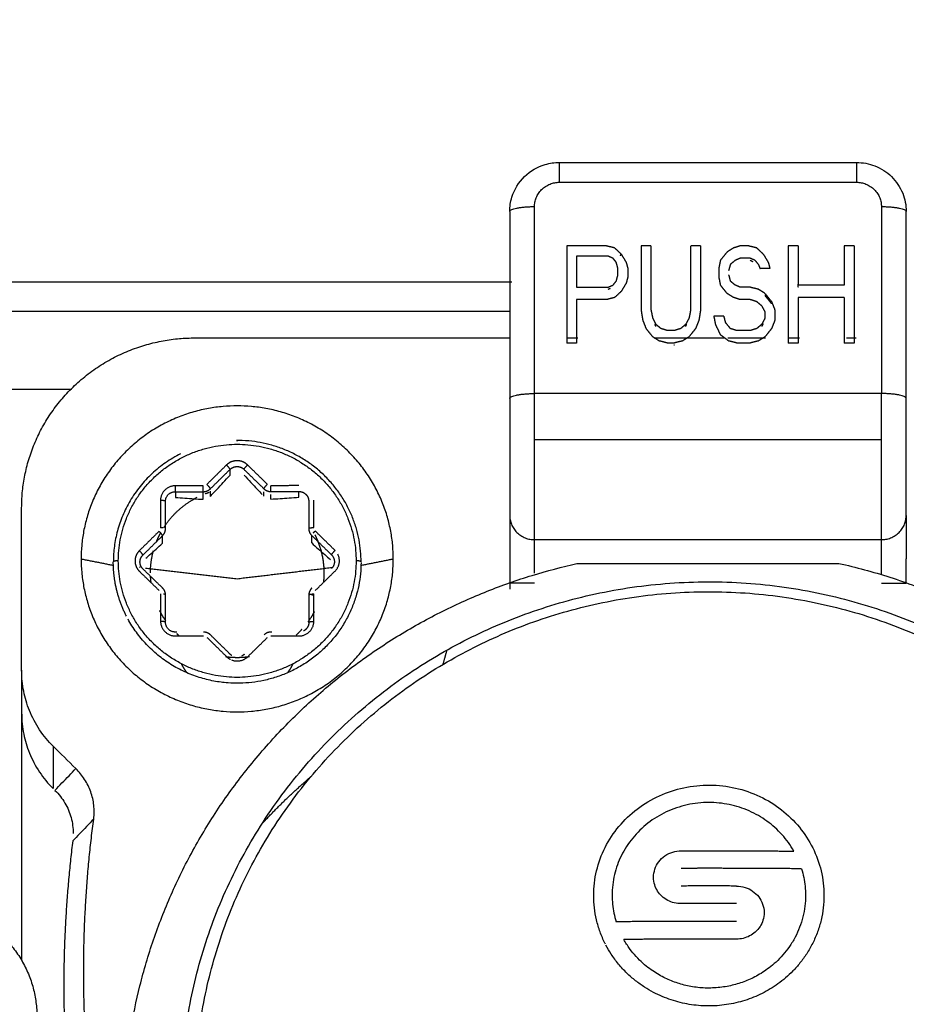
# Model space of a CAD drawing. Header units: millimetres. Extents: x 9946 to 11276, y -3292 to -1962.
# Tile 104 of 170: x 10826 to 10844, y -2271 to -2251. Entities that reach past the tile are written whole.
import ezdxf

# ---------------------------------------------------------------- set-up
doc = ezdxf.new("R2010")
doc.units = ezdxf.units.MM
doc.layers.add('ROXX NEO lite', color=7, linetype='Continuous', true_color=0x000000)
doc.dimstyles.get("Standard").update_dxf_attribs({"dimscale": 10, "dimtxt": 2.5, "dimasz": 3, "dimexe": 1, "dimexo": 0.5, "dimgap": 0.8, "dimtad": 1, "dimtoh": 1, "dimdec": 1, "dimzin": 1, "dimdsep": 46, "dimtxsty": 'Standard', "dimblk": 'OPEN90', "dimcen": 2.5, "dimadec": 1, "dimazin": 1, "dimtfac": 1, "dimtdec": 4, "dimtix": 1, "dimtofl": 0, "dimtmove": 1, "dimatfit": 3, "dimldrblk": 'OPEN90', "dimfxl": 1, "dimtolj": 1, "dimtzin": 1, "dimarcsym": 0})

# ---------------------------------------------------------------- blocks, each defined once
blk = doc.blocks.new('*D2')
at = {"layer": 'Defpoints', "color": 0}
for p in [(10752.196, -2185.885), (11119.696, -2185.885), (11119.696, -2408.445)]:
    blk.add_point(p, dxfattribs=at)
at = {"layer": 'ROXX NEO lite', "color": 0, "lineweight": -2}
for p, q in [((10752.196, -2191.886), (10752.196, -2411.446)), ((11119.696, -2191.886), (11119.696, -2411.446)), ((10758.197, -2408.445), (11113.695, -2408.445))]:
    blk.add_line(p, q, dxfattribs=at)
at = {"layer": 'ROXX NEO lite', "color": 0}
for points in [[(10758.197, -2407.445), (10758.197, -2409.445), (10752.196, -2408.445)], [(11113.695, -2409.445), (11113.695, -2407.445), (11119.696, -2408.445)]]:
    blk.add_solid(points, dxfattribs=at)
at = {"layer": 'ROXX NEO lite', "color": 0, "insert": (10935.946, -2401.544), "char_height": 9.0015, "attachment_point": 5}
blk.add_mtext('\\A1;367.5', dxfattribs=at)

msp = doc.modelspace()

# ---------------------------------------------------------------- linework, layer by layer
at = {"layer": 'ROXX NEO lite', "color": 18, "lineweight": -3, "true_color": 0x000000}
for points, knots in [([(10835.638, -2255.218), (10835.638, -2255.12), (10835.653, -2255.023), (10835.682, -2254.929), (10835.73, -2254.772), (10835.817, -2254.629), (10835.935, -2254.514), (10836.052, -2254.399), (10836.195, -2254.315), (10836.353, -2254.269), (10836.446, -2254.241), (10836.542, -2254.228), (10836.638, -2254.228)], [0.148541, 0.148541, 0.148541, 0.148541, 0.445083, 0.445083, 0.445083, 0.943359, 0.943359, 0.943359, 1.438063, 1.438063, 1.438063, 1.730224, 1.730224, 1.730224, 1.730224]), ([(10842.638, -2254.228), (10842.763, -2254.228), (10842.887, -2254.251), (10843.003, -2254.296), (10843.13, -2254.345), (10843.245, -2254.419), (10843.342, -2254.514), (10843.439, -2254.609), (10843.516, -2254.724), (10843.567, -2254.85), (10843.614, -2254.967), (10843.638, -2255.092), (10843.638, -2255.218)], [0, 0, 0, 0, 0.375584, 0.375584, 0.375584, 0.78457, 0.78457, 0.78457, 1.196036, 1.196036, 1.196036, 1.576975, 1.576975, 1.576975, 1.576975]), ([(10830.276, -2260.536), (10830.322, -2260.586), (10830.413, -2260.684), (10830.531, -2260.81), (10830.609, -2260.892), (10830.642, -2260.927)], [-0.5927685, -0.5927685, -0.5927685, -0.5927685, -0.395179, -0.1975895, -0.0493899, -0.0493899, -0.0493899, -0.0493899]), ([(10828.295, -2262.213), (10828.32, -2262.191), (10828.39, -2262.13), (10828.499, -2262.032), (10828.588, -2261.951), (10828.632, -2261.91)], [-0.5049332, -0.5049332, -0.5049332, -0.5049332, -0.3956432, -0.1978216, 0, 0, 0, 0]), ([(10831.641, -2261.905), (10831.685, -2261.946), (10831.774, -2262.025), (10831.896, -2262.133), (10831.98, -2262.207), (10832.018, -2262.24)], [-0.5955919, -0.5955919, -0.5955919, -0.5955919, -0.3970613, -0.1985306, -0.0334616, -0.0334616, -0.0334616, -0.0334616]), ([(10827.242, -2267.475), (10827.253, -2267.382), (10827.255, -2267.196), (10827.193, -2266.924), (10827.067, -2266.669), (10826.95, -2266.523), (10826.882, -2266.456)], [0, 0, 0, 0, 0.285424, 0.572163, 0.858901, 1.145639, 1.145639, 1.145639, 1.145639]), ([(10837.567, -2269.997), (10837.565, -2269.992), (10837.524, -2269.912), (10837.456, -2269.753), (10837.385, -2269.513), (10837.341, -2269.268), (10837.332, -2269.102), (10837.332, -2269.018)], [6.4248248, 6.4248248, 6.4248248, 6.4248248, 6.4398774, 6.6619421, 6.8840068, 7.1060716, 7.3281363, 7.3281363, 7.3281363, 7.3281363]), ([(10841.979, -2269.018), (10841.979, -2269.101), (10841.969, -2269.267), (10841.926, -2269.514), (10841.854, -2269.754), (10841.755, -2269.983), (10841.632, -2270.197), (10841.496, -2270.384), (10841.353, -2270.545), (10841.204, -2270.683), (10841.052, -2270.803), (10840.893, -2270.907), (10840.73, -2270.997), (10840.559, -2271.074), (10840.384, -2271.137), (10840.201, -2271.187), (10840.015, -2271.223), (10839.826, -2271.244), (10839.636, -2271.25), (10839.447, -2271.241), (10839.26, -2271.217), (10839.077, -2271.18), (10838.896, -2271.127), (10838.716, -2271.06), (10838.537, -2270.976), (10838.357, -2270.871), (10838.177, -2270.743), (10837.999, -2270.588), (10837.83, -2270.405), (10837.69, -2270.215), (10837.612, -2270.082), (10837.58, -2270.021)], [0, 0, 0, 0, 0.222065, 0.444129, 0.666194, 0.888259, 1.110324, 1.332388, 1.554453, 1.776518, 1.998583, 2.220647, 2.442712, 2.664777, 2.886842, 3.108906, 3.330971, 3.553036, 3.775101, 3.997165, 4.21923, 4.441295, 4.663359, 4.885424, 5.107489, 5.329554, 5.551618, 5.773683, 5.995748, 6.217813, 6.400329, 6.400329, 6.400329, 6.400329])]:
    msp.add_open_spline(points, degree=3, knots=knots, dxfattribs=at)
for points, weights in [([(10836.638, -2254.228), (10836.638, -2254.228), (10836.638, -2254.628)], [1, 0.774392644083, 1]), ([(10842.638, -2254.228), (10842.638, -2254.228), (10842.638, -2254.628)], [1, 0.774392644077, 1]), ([(10836.138, -2255.118), (10836.138, -2254.628), (10836.638, -2254.628)], [1, 0.707106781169, 1]), ([(10842.638, -2254.628), (10843.138, -2254.628), (10843.138, -2255.118)], [1, 0.707106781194, 1]), ([(10835.638, -2255.218), (10835.638, -2255.118), (10836.138, -2255.118)], [1, 0.707106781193, 1]), ([(10843.138, -2255.118), (10843.638, -2255.118), (10843.638, -2255.218)], [1, 0.707106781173, 1]), ([(10825.788, -2261.197), (10825.788, -2257.767), (10829.288, -2257.767)], [1, 0.707106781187, 1]), ([(10835.638, -2258.99), (10835.638, -2258.891), (10836.138, -2258.891)], [1, 0.707106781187, 1]), ([(10835.638, -2258.99), (10835.638, -2260.95), (10835.638, -2261.349)], [1, 0.707106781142, 1]), ([(10836.138, -2261.839), (10836.138, -2261.34), (10836.138, -2258.891)], [1, 0.707106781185, 1]), ([(10843.138, -2261.839), (10843.138, -2261.34), (10843.138, -2258.891)], [1, 0.707106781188, 1]), ([(10843.638, -2258.99), (10843.638, -2258.891), (10843.138, -2258.891)], [1, 0.707106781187, 1]), ([(10843.638, -2261.349), (10843.638, -2260.95), (10843.638, -2258.99)], [1, 0.707106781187, 1]), ([(10828.995, -2260.107), (10827.647, -2260.787), (10827.639, -2262.272)], [0.874374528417, 0.799604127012, 1]), ([(10829.993, -2260.421), (10829.993, -2260.401), (10829.922, -2260.332)], [1, 0.707106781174, 1]), ([(10830.276, -2260.421), (10830.276, -2260.401), (10830.347, -2260.331)], [1, 0.707106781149, 1]), ([(10828.89, -2260.753), (10828.59, -2260.753), (10828.59, -2261.047)], [1, 0.707106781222, 1]), ([(10828.89, -2260.871), (10828.89, -2260.851), (10828.89, -2260.753)], [1, 0.707106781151, 1]), ([(10829.454, -2260.871), (10829.454, -2260.851), (10829.454, -2260.753)], [1, 0.707106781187, 1]), ([(10829.454, -2260.871), (10829.538, -2260.871), (10829.596, -2260.813)], [1, 0.923239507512, 1]), ([(10829.596, -2260.813), (10829.596, -2260.793), (10829.525, -2260.724)], [1, 0.707106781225, 1]), ([(10830.676, -2260.811), (10830.676, -2260.791), (10830.746, -2260.721)], [1, 0.707106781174, 1]), ([(10830.676, -2260.811), (10830.734, -2260.868), (10830.817, -2260.868)], [1, 0.923712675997, 1]), ([(10830.817, -2260.868), (10830.817, -2260.848), (10830.817, -2260.75)], [1, 0.707106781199, 1]), ([(10828.654, -2261.597), (10828.907, -2261.2), (10829.331, -2260.984)], [0.864666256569, 0.838539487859, 0.873837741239]), ([(10828.69, -2261.067), (10828.69, -2260.871), (10828.89, -2260.871)], [1, 0.707106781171, 1]), ([(10829.491, -2260.912), (10829.53, -2260.897), (10829.57, -2260.883)], [0.889824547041, 0.894240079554, 0.89919314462]), ([(10828.69, -2261.067), (10828.69, -2261.047), (10828.59, -2261.047)], [1, 0.707106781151, 1]), ([(10835.638, -2261.349), (10835.638, -2261.839), (10836.138, -2261.839)], [1, 0.707106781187, 1]), ([(10843.138, -2261.839), (10843.638, -2261.839), (10843.638, -2261.349)], [1, 0.707106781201, 1]), ([(10828.636, -2261.602), (10828.614, -2261.6), (10828.59, -2261.6)], [0.87540577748, 0.910123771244, 1]), ([(10831.582, -2261.615), (10831.582, -2261.595), (10831.682, -2261.594)], [1, 0.707316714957, 1]), ([(10828.509, -2261.88), (10828.543, -2261.794), (10828.587, -2261.712)], [0.890871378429, 0.880932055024, 0.873639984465]), ([(10828.632, -2261.758), (10828.632, -2261.738), (10828.561, -2261.669)], [1, 0.707106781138, 1]), ([(10828.646, -2261.743), (10828.69, -2261.689), (10828.69, -2261.62)], [0.982557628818, 0.934579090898, 1]), ([(10831.582, -2261.615), (10831.582, -2261.696), (10831.641, -2261.753)], [1, 0.923879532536, 1]), ([(10831.671, -2261.708), (10831.689, -2261.686), (10831.712, -2261.664)], [0.859962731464, 0.884189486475, 1]), ([(10831.704, -2261.739), (10831.738, -2261.805), (10831.766, -2261.874)], [0.975822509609, 0.986922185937, 1]), ([(10831.766, -2261.874), (10831.888, -2262.178), (10831.888, -2262.505)], [1, 0.982287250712, 1]), ([(10828.232, -2262.143), (10828.217, -2262.114), (10828.164, -2262.062)], [0.911223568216, 0.761653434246, 1]), ([(10828.176, -2262.289), (10828.176, -2262.208), (10828.234, -2262.151)], [1, 0.92451646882, 1]), ([(10828.388, -2262.505), (10828.388, -2262.278), (10828.449, -2262.059)], [1, 0.947960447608, 0.914413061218]), ([(10832.042, -2262.145), (10832.042, -2262.126), (10832.113, -2262.056)], [1, 0.707106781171, 1]), ([(10832.042, -2262.145), (10832.183, -2262.284), (10832.042, -2262.423)], [1, 0.707368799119, 1]), ([(10832.113, -2262.472), (10832.265, -2262.322), (10832.169, -2262.133)], [1, 0.770623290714, 0.900836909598]), ([(10827.738, -2262.266), (10827.638, -2262.266), (10827.638, -2262.286)], [1, 0.707106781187, 1]), ([(10827.902, -2263.38), (10827.638, -2262.864), (10827.638, -2262.286)], [0.87642544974, 0.911192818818, 1]), ([(10827.838, -2273.586), (10827.838, -2264.38), (10836.995, -2262.317)], [1, 0.782322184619, 1]), ([(10828.235, -2262.428), (10828.176, -2262.37), (10828.176, -2262.289)], [1, 0.923238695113, 1]), ([(10832.638, -2262.286), (10832.638, -2262.266), (10832.538, -2262.266)], [1, 0.707106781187, 1]), ([(10842.282, -2262.317), (10846.925, -2263.363), (10849.525, -2267.275)], [1, 0.876356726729, 0.893174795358]), ([(10828.401, -2262.707), (10828.393, -2262.643), (10828.39, -2262.578)], [0.956161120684, 0.968791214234, 0.982975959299]), ([(10831.888, -2262.505), (10831.888, -2262.605), (10831.877, -2262.704)], [1, 0.976429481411, 0.956652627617]), ([(10828.692, -2262.954), (10828.692, -2262.873), (10828.633, -2262.815)], [1, 0.923238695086, 1]), ([(10828.676, -2262.944), (10828.665, -2262.94), (10828.649, -2262.938)], [0.86319293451, 0.844973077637, 0.861190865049]), ([(10831.643, -2262.815), (10831.584, -2262.873), (10831.584, -2262.954)], [1, 0.924222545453, 1]), ([(10831.591, -2262.947), (10831.616, -2262.934), (10831.684, -2262.934)], [0.890904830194, 0.779593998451, 1]), ([(10828.695, -2263.475), (10828.627, -2263.377), (10828.573, -2263.271)], [0.860863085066, 0.866394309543, 0.87611099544]), ([(10831.696, -2263.287), (10831.639, -2263.396), (10831.568, -2263.495)], [0.87464027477, 0.865002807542, 0.859770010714]), ([(10828.592, -2263.487), (10828.592, -2263.781), (10828.892, -2263.781)], [1, 0.707106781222, 1]), ([(10828.692, -2263.507), (10828.692, -2263.487), (10828.592, -2263.487)], [1, 0.707106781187, 1]), ([(10828.892, -2263.703), (10828.692, -2263.703), (10828.692, -2263.507)], [1, 0.707106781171, 1]), ([(10831.384, -2263.781), (10831.684, -2263.781), (10831.684, -2263.487)], [1, 0.707106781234, 1]), ([(10831.584, -2263.507), (10831.584, -2263.626), (10831.477, -2263.681)], [1, 0.79905041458, 0.873837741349]), ([(10831.584, -2263.507), (10831.584, -2263.487), (10831.684, -2263.487)], [1, 0.707106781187, 1]), ([(10828.969, -2263.781), (10828.944, -2263.759), (10828.921, -2263.737)], [0.854164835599, 0.853731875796, 0.853605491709]), ([(10829.598, -2263.76), (10829.54, -2263.703), (10829.457, -2263.703)], [1, 0.92387953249, 1]), ([(10830.82, -2263.703), (10830.737, -2263.703), (10830.679, -2263.76)], [1, 0.923879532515, 1]), ([(10831.442, -2263.649), (10831.388, -2263.709), (10831.328, -2263.763)], [0.854201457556, 0.853110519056, 0.853856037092]), ([(10830.029, -2264.177), (10830.012, -2264.166), (10829.997, -2264.151)], [0.929434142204, 0.958969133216, 1]), ([(10830.28, -2264.151), (10830.258, -2264.173), (10830.231, -2264.187)], [1, 0.93997842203, 0.904556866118]), ([(10829.124, -2264.525), (10829.065, -2264.445), (10829.02, -2264.356)], [0.859124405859, 0.864763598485, 0.876110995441]), ([(10830.138, -2264.22), (10830.02, -2264.22), (10829.903, -2264.204)], [1, 0.97273819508, 0.950551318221]), ([(10829.926, -2264.201), (10829.96, -2264.234), (10830.003, -2264.255)], [1, 0.937911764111, 0.902146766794]), ([(10830.023, -2264.264), (10830.209, -2264.34), (10830.351, -2264.201)], [0.887469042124, 0.783077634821, 1]), ([(10830.383, -2264.203), (10830.261, -2264.22), (10830.138, -2264.22)], [0.949009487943, 0.971787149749, 1]), ([(10831.265, -2264.339), (10831.221, -2264.43), (10831.161, -2264.513)], [0.878365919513, 0.86618767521, 0.859986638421]), ([(10830.658, -2267.549), (10831.123, -2267.049), (10831.643, -2266.604)], [0.94232816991, 0.948030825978, 0.956848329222]), ([(10827.04, -2270.555), (10827.04, -2269.009), (10827.242, -2267.475)], [1, 0.997948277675, 1]), ([(10826.819, -2267.915), (10826.638, -2269.379), (10826.638, -2270.855)], [1, 0.998191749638, 1]), ([(10839.098, -2268.116), (10839.376, -2268.115), (10839.655, -2268.115)], [1, 0.99997171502, 1]), ([(10839.655, -2268.115), (10840.514, -2268.115), (10841.372, -2268.123)], [1, 0.999731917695, 1]), ([(10839.655, -2268.47), (10839.376, -2268.47), (10839.098, -2268.471)], [1, 0.999971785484, 1]), ([(10841.526, -2268.479), (10840.591, -2268.47), (10839.655, -2268.47)], [1, 0.999682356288, 1]), ([(10840.213, -2268.827), (10839.655, -2268.825), (10839.098, -2268.827)], [1, 0.999887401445, 1]), ([(10839.655, -2269.182), (10839.376, -2269.182), (10839.098, -2269.183)], [1, 0.999971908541, 1]), ([(10840.213, -2269.183), (10839.934, -2269.182), (10839.655, -2269.182)], [1, 0.999971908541, 1]), ([(10824.934, -2269.489), (10826.096, -2270.146), (10826.096, -2271.461)], [1, 0.866025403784, 1]), ([(10839.655, -2269.54), (10838.719, -2269.54), (10837.785, -2269.549)], [1, 0.999684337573, 1]), ([(10840.213, -2269.54), (10839.934, -2269.54), (10839.655, -2269.54)], [1, 0.999971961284, 1]), ([(10839.655, -2269.898), (10838.797, -2269.898), (10837.939, -2269.906)], [1, 0.999734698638, 1]), ([(10840.213, -2269.899), (10839.934, -2269.898), (10839.655, -2269.898)], [1, 0.999972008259, 1]), ([(10829.394, -2280.844), (10827.04, -2275.958), (10827.04, -2270.555)], [1, 0.975788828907, 1]), ([(10826.638, -2270.855), (10826.638, -2276.132), (10828.856, -2280.941)], [1, 0.977575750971, 1])]:
    msp.add_rational_spline(points, weights, degree=2, dxfattribs=at)
for points, degree in [([(10836.638, -2254.228), (10839.638, -2254.228), (10842.638, -2254.228)], 2), ([(10836.638, -2254.628), (10839.638, -2254.628), (10842.638, -2254.628)], 2), ([(10835.638, -2255.218), (10835.638, -2257.104), (10835.638, -2258.99)], 2), ([(10836.138, -2258.891), (10836.138, -2257.004), (10836.138, -2255.118)], 2), ([(10843.138, -2255.118), (10843.138, -2257.004), (10843.138, -2258.891)], 2), ([(10843.638, -2258.99), (10843.638, -2257.104), (10843.638, -2255.218)], 2), ([(10836.788, -2255.911), (10836.788, -2256.891), (10836.788, -2257.871)], 2), ([(10837.588, -2255.911), (10837.188, -2255.911), (10836.788, -2255.911)], 2), ([(10837.755, -2255.953), (10837.672, -2255.932), (10837.588, -2255.911)], 2), ([(10837.888, -2256.078), (10837.822, -2256.015), (10837.755, -2255.953)], 2), ([(10838.288, -2255.911), (10838.288, -2256.557), (10838.288, -2257.204)], 2), ([(10838.488, -2255.911), (10838.388, -2255.911), (10838.288, -2255.911)], 2), ([(10838.488, -2255.911), (10838.488, -2256.557), (10838.488, -2257.204)], 2), ([(10839.288, -2255.911), (10839.288, -2256.557), (10839.288, -2257.204)], 2), ([(10839.488, -2255.911), (10839.392, -2255.911), (10839.296, -2255.911)], 2), ([(10839.488, -2255.911), (10839.488, -2256.557), (10839.488, -2257.204)], 2), ([(10840.022, -2256.036), (10839.955, -2256.119), (10839.888, -2256.203)], 2), ([(10840.155, -2255.953), (10840.088, -2255.994), (10840.022, -2256.036)], 2), ([(10840.288, -2255.911), (10840.222, -2255.932), (10840.155, -2255.953)], 2), ([(10840.455, -2255.911), (10840.372, -2255.911), (10840.288, -2255.911)], 2), ([(10840.622, -2255.953), (10840.538, -2255.932), (10840.455, -2255.911)], 2), ([(10840.755, -2256.078), (10840.688, -2256.015), (10840.622, -2255.953)], 2), ([(10841.255, -2255.911), (10841.255, -2256.891), (10841.255, -2257.871)], 2), ([(10841.455, -2255.911), (10841.355, -2255.911), (10841.255, -2255.911)], 2), ([(10841.455, -2255.911), (10841.455, -2256.307), (10841.455, -2256.703)], 2), ([(10842.388, -2255.911), (10842.388, -2256.307), (10842.388, -2256.703)], 2), ([(10842.588, -2255.911), (10842.488, -2255.911), (10842.388, -2255.911)], 2), ([(10842.588, -2255.911), (10842.588, -2256.891), (10842.588, -2257.871)], 2), ([(10836.988, -2256.119), (10836.988, -2256.432), (10836.988, -2256.745)], 2), ([(10837.622, -2256.119), (10837.305, -2256.119), (10836.988, -2256.119)], 2), ([(10837.722, -2256.161), (10837.672, -2256.14), (10837.622, -2256.119)], 2), ([(10837.788, -2256.245), (10837.755, -2256.203), (10837.722, -2256.161)], 2), ([(10837.822, -2256.37), (10837.805, -2256.307), (10837.788, -2256.245)], 2), ([(10837.881, -2256.111), (10837.875, -2256.105), (10837.869, -2256.099)], 2), ([(10837.888, -2256.078), (10837.938, -2256.161), (10837.988, -2256.245)], 2), ([(10837.988, -2256.245), (10838.005, -2256.307), (10838.022, -2256.37)], 2), ([(10839.888, -2256.203), (10839.872, -2256.286), (10839.855, -2256.37)], 2), ([(10840.188, -2256.203), (10840.138, -2256.245), (10840.088, -2256.286)], 2), ([(10840.288, -2256.161), (10840.238, -2256.182), (10840.188, -2256.203)], 2), ([(10840.488, -2256.161), (10840.388, -2256.161), (10840.288, -2256.161)], 2), ([(10840.588, -2256.203), (10840.538, -2256.182), (10840.488, -2256.161)], 2), ([(10840.488, -2256.201), (10840.517, -2256.213), (10840.545, -2256.225)], 2), ([(10840.588, -2256.203), (10840.622, -2256.245), (10840.655, -2256.286)], 2), ([(10840.755, -2256.078), (10840.805, -2256.161), (10840.855, -2256.245)], 2), ([(10840.855, -2256.245), (10840.872, -2256.307), (10840.888, -2256.37)], 2), ([(10837.822, -2256.495), (10837.822, -2256.432), (10837.822, -2256.37)], 2), ([(10838.022, -2256.37), (10838.022, -2256.453), (10838.022, -2256.536)], 2), ([(10839.855, -2256.37), (10839.855, -2256.453), (10839.855, -2256.536)], 2), ([(10840.088, -2256.286), (10840.072, -2256.349), (10840.055, -2256.411)], 2), ([(10840.655, -2256.286), (10840.672, -2256.328), (10840.688, -2256.37)], 2), ([(10840.888, -2256.37), (10840.788, -2256.37), (10840.688, -2256.37)], 2), ([(10800.438, -2256.639), (10818.058, -2256.639), (10835.678, -2256.639)], 2), ([(10837.722, -2256.703), (10837.755, -2256.662), (10837.788, -2256.62)], 2), ([(10837.788, -2256.62), (10837.805, -2256.557), (10837.822, -2256.495)], 2), ([(10838.022, -2256.536), (10838.005, -2256.599), (10837.988, -2256.662)], 2), ([(10839.855, -2256.536), (10839.872, -2256.62), (10839.888, -2256.703)], 2), ([(10840.055, -2256.495), (10840.072, -2256.557), (10840.088, -2256.62)], 2), ([(10840.188, -2256.703), (10840.138, -2256.662), (10840.088, -2256.62)], 2), ([(10836.988, -2256.745), (10837.305, -2256.745), (10837.622, -2256.745)], 2), ([(10837.622, -2256.745), (10837.672, -2256.724), (10837.722, -2256.703)], 2), ([(10837.622, -2256.785), (10837.643, -2256.776), (10837.664, -2256.767)], 2), ([(10837.888, -2256.828), (10837.822, -2256.891), (10837.755, -2256.953)], 2), ([(10837.988, -2256.662), (10837.938, -2256.745), (10837.888, -2256.828)], 2), ([(10839.888, -2256.703), (10839.955, -2256.787), (10840.022, -2256.87)], 2), ([(10840.288, -2256.745), (10840.238, -2256.724), (10840.188, -2256.703)], 2), ([(10840.488, -2256.745), (10840.388, -2256.745), (10840.288, -2256.745)], 2), ([(10840.655, -2256.787), (10840.572, -2256.766), (10840.488, -2256.745)], 2), ([(10840.788, -2256.87), (10840.722, -2256.828), (10840.655, -2256.787)], 2), ([(10841.455, -2256.743), (10841.455, -2256.713), (10841.455, -2256.683)], 2), ([(10842.388, -2256.703), (10841.922, -2256.703), (10841.455, -2256.703)], 2), ([(10841.466, -2256.743), (10841.46, -2256.743), (10841.455, -2256.743)], 2), ([(10836.988, -2256.995), (10836.988, -2257.433), (10836.988, -2257.871)], 2), ([(10837.588, -2256.995), (10837.288, -2256.995), (10836.988, -2256.995)], 2), ([(10837.755, -2256.953), (10837.672, -2256.974), (10837.588, -2256.995)], 2), ([(10840.155, -2256.953), (10840.088, -2256.912), (10840.022, -2256.87)], 2), ([(10840.288, -2256.995), (10840.222, -2256.974), (10840.155, -2256.953)], 2), ([(10840.488, -2256.995), (10840.388, -2256.995), (10840.288, -2256.995)], 2), ([(10840.622, -2257.037), (10840.555, -2257.016), (10840.488, -2256.995)], 2), ([(10840.722, -2257.12), (10840.672, -2257.079), (10840.622, -2257.037)], 2), ([(10840.788, -2256.87), (10840.855, -2256.953), (10840.922, -2257.037)], 2), ([(10840.922, -2257.077), (10840.855, -2256.993), (10840.788, -2256.91)], 2), ([(10840.922, -2257.037), (10840.955, -2257.12), (10840.988, -2257.204)], 2), ([(10841.455, -2256.953), (10841.455, -2257.412), (10841.455, -2257.871)], 2), ([(10842.388, -2256.953), (10841.922, -2256.953), (10841.455, -2256.953)], 2), ([(10842.388, -2256.953), (10842.388, -2257.412), (10842.388, -2257.871)], 2), ([(10800.438, -2257.226), (10818.038, -2257.226), (10835.638, -2257.226)], 2), ([(10838.288, -2257.204), (10838.305, -2257.308), (10838.322, -2257.412)], 2), ([(10838.488, -2257.204), (10838.505, -2257.287), (10838.522, -2257.37)], 2), ([(10839.288, -2257.204), (10839.272, -2257.287), (10839.255, -2257.37)], 2), ([(10839.488, -2257.204), (10839.472, -2257.308), (10839.455, -2257.412)], 2), ([(10840.722, -2257.12), (10840.755, -2257.183), (10840.788, -2257.245)], 2), ([(10840.988, -2257.204), (10840.988, -2257.308), (10840.988, -2257.412)], 2), ([(10838.322, -2257.412), (10838.355, -2257.496), (10838.388, -2257.579)], 2), ([(10838.522, -2257.37), (10838.555, -2257.433), (10838.588, -2257.496)], 2), ([(10839.255, -2257.37), (10839.222, -2257.433), (10839.188, -2257.496)], 2), ([(10839.455, -2257.412), (10839.422, -2257.496), (10839.388, -2257.579)], 2), ([(10839.955, -2257.329), (10839.855, -2257.329), (10839.755, -2257.329)], 2), ([(10839.755, -2257.329), (10839.772, -2257.412), (10839.788, -2257.496)], 2), ([(10839.955, -2257.329), (10839.972, -2257.391), (10839.988, -2257.454)], 2), ([(10840.788, -2257.37), (10840.755, -2257.433), (10840.722, -2257.496)], 2), ([(10840.788, -2257.245), (10840.788, -2257.308), (10840.788, -2257.37)], 2), ([(10840.988, -2257.412), (10840.955, -2257.496), (10840.922, -2257.579)], 2), ([(10838.388, -2257.579), (10838.455, -2257.662), (10838.522, -2257.746)], 2), ([(10838.588, -2257.535), (10838.578, -2257.516), (10838.568, -2257.496)], 2), ([(10838.688, -2257.579), (10838.638, -2257.537), (10838.588, -2257.496)], 2), ([(10838.822, -2257.621), (10838.755, -2257.6), (10838.688, -2257.579)], 2), ([(10838.955, -2257.621), (10838.888, -2257.621), (10838.822, -2257.621)], 2), ([(10839.088, -2257.579), (10839.022, -2257.6), (10838.955, -2257.621)], 2), ([(10839.188, -2257.496), (10839.138, -2257.537), (10839.088, -2257.579)], 2), ([(10839.188, -2257.535), (10839.199, -2257.515), (10839.21, -2257.495)], 2), ([(10839.388, -2257.579), (10839.322, -2257.662), (10839.255, -2257.746)], 2), ([(10839.788, -2257.496), (10839.838, -2257.6), (10839.888, -2257.704)], 2), ([(10839.988, -2257.454), (10840.038, -2257.516), (10840.088, -2257.579)], 2), ([(10840.222, -2257.621), (10840.155, -2257.6), (10840.088, -2257.579)], 2), ([(10840.488, -2257.621), (10840.355, -2257.621), (10840.222, -2257.621)], 2), ([(10840.622, -2257.579), (10840.555, -2257.6), (10840.488, -2257.621)], 2), ([(10840.722, -2257.496), (10840.672, -2257.537), (10840.622, -2257.579)], 2), ([(10840.75, -2257.482), (10840.736, -2257.509), (10840.722, -2257.535)], 2), ([(10840.922, -2257.579), (10840.855, -2257.662), (10840.788, -2257.746)], 2), ([(10829.288, -2257.767), (10832.463, -2257.767), (10835.638, -2257.767)], 2), ([(10836.788, -2257.767), (10836.901, -2257.767), (10837.013, -2257.767)], 2), ([(10838.655, -2257.829), (10838.588, -2257.787), (10838.522, -2257.746)], 2), ([(10838.552, -2257.767), (10839.266, -2257.767), (10839.979, -2257.767)], 2), ([(10838.822, -2257.871), (10838.738, -2257.85), (10838.655, -2257.829)], 2), ([(10839.122, -2257.829), (10839.038, -2257.85), (10838.955, -2257.871)], 2), ([(10839.255, -2257.746), (10839.188, -2257.787), (10839.122, -2257.829)], 2), ([(10840.055, -2257.829), (10839.972, -2257.767), (10839.888, -2257.704)], 2), ([(10840.037, -2257.767), (10840.417, -2257.767), (10840.798, -2257.767)], 2), ([(10840.222, -2257.871), (10840.138, -2257.85), (10840.055, -2257.829)], 2), ([(10840.655, -2257.829), (10840.572, -2257.85), (10840.488, -2257.871)], 2), ([(10840.788, -2257.746), (10840.722, -2257.787), (10840.655, -2257.829)], 2), ([(10841.255, -2257.767), (10841.368, -2257.767), (10841.482, -2257.767)], 2), ([(10842.434, -2257.767), (10842.533, -2257.767), (10842.631, -2257.767)], 2), ([(10836.988, -2257.871), (10836.888, -2257.871), (10836.788, -2257.871)], 2), ([(10838.955, -2257.871), (10838.888, -2257.871), (10838.822, -2257.871)], 2), ([(10838.955, -2257.911), (10838.959, -2257.91), (10838.962, -2257.909)], 2), ([(10840.488, -2257.871), (10840.355, -2257.871), (10840.222, -2257.871)], 2), ([(10841.455, -2257.871), (10841.355, -2257.871), (10841.255, -2257.871)], 2), ([(10842.588, -2257.871), (10842.488, -2257.871), (10842.388, -2257.871)], 2), ([(10826.794, -2258.812), (10825.151, -2258.812), (10823.507, -2258.812)], 2), ([(10843.138, -2258.891), (10839.638, -2258.891), (10836.138, -2258.891)], 2), ([(10843.139, -2259.825), (10839.64, -2259.825), (10836.14, -2259.825)], 2), ([(10829.922, -2260.332), (10829.724, -2260.528), (10829.525, -2260.724)], 2), ([(10830.746, -2260.721), (10830.547, -2260.526), (10830.347, -2260.331)], 2), ([(10829.596, -2260.813), (10829.795, -2260.617), (10829.993, -2260.421)], 2), ([(10829.596, -2260.965), (10829.64, -2260.919), (10829.728, -2260.825), (10829.856, -2260.687), (10829.947, -2260.588), (10829.993, -2260.537)], 3), ([(10829.993, -2260.537), (10829.993, -2260.479), (10829.993, -2260.421)], 2), ([(10830.276, -2260.421), (10830.476, -2260.616), (10830.676, -2260.811)], 2), ([(10829.454, -2260.753), (10829.172, -2260.753), (10828.89, -2260.753)], 2), ([(10831.381, -2260.749), (10831.099, -2260.749), (10830.817, -2260.75)], 2), ([(10828.89, -2260.871), (10828.89, -2260.929), (10828.89, -2260.987)], 2), ([(10828.89, -2260.871), (10829.172, -2260.871), (10829.454, -2260.871)], 2), ([(10828.89, -2260.987), (10828.955, -2260.992), (10829.083, -2261.001), (10829.266, -2261.013), (10829.391, -2261.02), (10829.454, -2261.023)], 3), ([(10829.454, -2261.023), (10829.454, -2260.947), (10829.454, -2260.871)], 2), ([(10829.596, -2260.965), (10829.596, -2260.911), (10829.596, -2260.857)], 2), ([(10830.676, -2260.963), (10830.676, -2260.918), (10830.676, -2260.873)], 2), ([(10830.817, -2260.868), (10831.099, -2260.867), (10831.381, -2260.866)], 2), ([(10830.817, -2261.02), (10830.817, -2260.972), (10830.817, -2260.925)], 2), ([(10830.817, -2261.02), (10830.88, -2261.016), (10831.004, -2261.009), (10831.185, -2260.997), (10831.315, -2260.987), (10831.381, -2260.982)], 3), ([(10831.381, -2260.982), (10831.381, -2260.924), (10831.381, -2260.866)], 2), ([(10825.788, -2264.473), (10825.788, -2262.835), (10825.788, -2261.197)], 2), ([(10828.59, -2261.047), (10828.59, -2261.324), (10828.59, -2261.6)], 2), ([(10828.69, -2261.62), (10828.69, -2261.344), (10828.69, -2261.067)], 2), ([(10831.582, -2261.062), (10831.582, -2261.339), (10831.582, -2261.615)], 2), ([(10831.682, -2261.594), (10831.682, -2261.318), (10831.682, -2261.042)], 2), ([(10835.638, -2261.349), (10835.638, -2261.788), (10835.638, -2262.226)], 2), ([(10843.638, -2261.349), (10843.638, -2261.788), (10843.638, -2262.226)], 2), ([(10828.561, -2261.669), (10828.362, -2261.866), (10828.164, -2262.062)], 2), ([(10828.234, -2262.151), (10828.433, -2261.955), (10828.632, -2261.758)], 2), ([(10828.632, -2261.91), (10828.632, -2261.834), (10828.632, -2261.758)], 2), ([(10831.641, -2261.753), (10831.841, -2261.949), (10832.042, -2262.145)], 2), ([(10831.641, -2261.905), (10831.641, -2261.829), (10831.641, -2261.753)], 2), ([(10832.113, -2262.056), (10831.912, -2261.86), (10831.712, -2261.664)], 2), ([(10836.138, -2262.516), (10836.138, -2262.178), (10836.138, -2261.839)], 2), ([(10843.138, -2261.839), (10839.638, -2261.839), (10836.138, -2261.839)], 2), ([(10843.138, -2262.544), (10843.138, -2262.191), (10843.138, -2261.839)], 2), ([(10826.988, -2262.226), (10827.316, -2262.291), (10827.644, -2262.357)], 2), ([(10828.176, -2262.399), (10828.176, -2262.392), (10828.176, -2262.386)], 2), ([(10830.138, -2262.626), (10831.093, -2262.513), (10832.049, -2262.399)], 2), ([(10832.651, -2262.353), (10832.97, -2262.29), (10833.288, -2262.226)], 2), ([(10835.638, -2262.226), (10835.638, -2262.471), (10835.638, -2262.716)], 2), ([(10836.995, -2262.317), (10839.638, -2262.317), (10842.282, -2262.317)], 2), ([(10843.638, -2262.716), (10843.638, -2262.471), (10843.638, -2262.226)], 2), ([(10828.165, -2262.478), (10828.364, -2262.671), (10828.563, -2262.865)], 2), ([(10828.633, -2262.815), (10828.434, -2262.622), (10828.235, -2262.428)], 2), ([(10828.289, -2262.412), (10829.213, -2262.519), (10830.138, -2262.626)], 2), ([(10831.714, -2262.865), (10831.913, -2262.668), (10832.113, -2262.472)], 2), ([(10835.638, -2262.716), (10835.638, -2262.776), (10835.638, -2262.835)], 2), ([(10836.138, -2262.716), (10835.888, -2262.716), (10835.638, -2262.716)], 2), ([(10843.138, -2262.716), (10843.388, -2262.716), (10843.638, -2262.716)], 2), ([(10828.592, -2262.934), (10828.592, -2263.211), (10828.592, -2263.487)], 2), ([(10828.692, -2263.507), (10828.692, -2263.231), (10828.692, -2262.954)], 2), ([(10831.584, -2262.954), (10831.584, -2263.23), (10831.584, -2263.507)], 2), ([(10831.643, -2262.967), (10831.653, -2262.957), (10831.662, -2262.947), (10831.672, -2262.936)], 3), ([(10831.684, -2263.487), (10831.684, -2263.21), (10831.684, -2262.934)], 2), ([(10828.917, -2263.703), (10828.905, -2263.703), (10828.892, -2263.703)], 2), ([(10828.892, -2263.781), (10829.175, -2263.781), (10829.457, -2263.781)], 2), ([(10829.997, -2264.151), (10829.798, -2263.956), (10829.598, -2263.76)], 2), ([(10830.84, -2263.703), (10830.83, -2263.703), (10830.82, -2263.703)], 2), ([(10830.82, -2263.781), (10831.102, -2263.781), (10831.384, -2263.781)], 2), ([(10829.527, -2263.81), (10829.727, -2264.005), (10829.926, -2264.201)], 2), ([(10830.351, -2264.201), (10830.55, -2264.005), (10830.75, -2263.81)], 2), ([(10834.295, -2264.348), (10834.334, -2264.206), (10834.373, -2264.063)], 2), ([(10825.788, -2264.473), (10825.788, -2264.901), (10825.788, -2265.329)], 2), ([(10826.422, -2266.004), (10826.322, -2265.906), (10826.143, -2265.694), (10825.926, -2265.278), (10825.82, -2264.908), (10825.788, -2264.621), (10825.788, -2264.473)], 3), ([(10825.788, -2265.329), (10825.788, -2265.482), (10825.822, -2265.775), (10825.929, -2266.136), (10826.138, -2266.541), (10826.319, -2266.758), (10826.422, -2266.86)], 3), ([(10825.788, -2265.329), (10825.788, -2267.829), (10825.788, -2270.328)], 2), ([(10826.422, -2266.004), (10826.422, -2266.432), (10826.422, -2266.86)], 2), ([(10826.882, -2266.456), (10826.728, -2266.305), (10826.576, -2266.154), (10826.422, -2266.004)], 3), ([(10826.46, -2266.897), (10826.508, -2266.847), (10826.602, -2266.748), (10826.745, -2266.601), (10826.836, -2266.505), (10826.882, -2266.456)], 3), ([(10826.46, -2266.897), (10826.54, -2266.975), (10826.673, -2267.145), (10826.8, -2267.445), (10826.828, -2267.656), (10826.828, -2267.766)], 3), ([(10837.332, -2269.018), (10837.332, -2268.851), (10837.371, -2268.516), (10837.545, -2268.04), (10837.828, -2267.612), (10838.194, -2267.261), (10838.656, -2266.985), (10839.142, -2266.826), (10839.677, -2266.771), (10840.194, -2266.831), (10840.696, -2267.005), (10841.132, -2267.274), (10841.498, -2267.632), (10841.768, -2268.047), (10841.94, -2268.519), (10841.979, -2268.851), (10841.979, -2269.018)], 3), ([(10839.655, -2267.142), (10839.509, -2267.142), (10839.216, -2267.173), (10838.785, -2267.32), (10838.419, -2267.545), (10838.105, -2267.85), (10837.876, -2268.209), (10837.738, -2268.59), (10837.703, -2268.872), (10837.703, -2269.014)], 3), ([(10841.372, -2268.123), (10841.304, -2268.004), (10841.143, -2267.781), (10840.839, -2267.508), (10840.475, -2267.299), (10840.071, -2267.17), (10839.793, -2267.142), (10839.655, -2267.142)], 3), ([(10827.242, -2267.475), (10827.193, -2267.527), (10827.098, -2267.629), (10826.957, -2267.774), (10826.865, -2267.869), (10826.819, -2267.915)], 3), ([(10838.54, -2268.651), (10838.54, -2268.594), (10838.56, -2268.481), (10838.636, -2268.336), (10838.764, -2268.21), (10838.927, -2268.132), (10839.041, -2268.116), (10839.098, -2268.116)], 3), ([(10841.526, -2268.479), (10841.543, -2268.536), (10841.573, -2268.653), (10841.601, -2268.832), (10841.607, -2268.953), (10841.607, -2269.014)], 3), ([(10839.098, -2269.183), (10839.051, -2269.183), (10838.957, -2269.172), (10838.825, -2269.123), (10838.705, -2269.039), (10838.615, -2268.93), (10838.558, -2268.808), (10838.54, -2268.705), (10838.54, -2268.651)], 3), ([(10840.213, -2268.827), (10840.272, -2268.827), (10840.39, -2268.846), (10840.544, -2268.922), (10840.67, -2269.042), (10840.748, -2269.186), (10840.771, -2269.304), (10840.771, -2269.364)], 3), ([(10837.703, -2269.014), (10837.703, -2269.074), (10837.709, -2269.195), (10837.737, -2269.374), (10837.767, -2269.491), (10837.785, -2269.549)], 3), ([(10841.607, -2269.014), (10841.607, -2269.088), (10841.598, -2269.235), (10841.558, -2269.45), (10841.492, -2269.66), (10841.4, -2269.863), (10841.283, -2270.054), (10841.151, -2270.222), (10841.011, -2270.365), (10840.874, -2270.479), (10840.742, -2270.571), (10840.615, -2270.647), (10840.488, -2270.709), (10840.361, -2270.761), (10840.23, -2270.805), (10840.095, -2270.84), (10839.953, -2270.866), (10839.807, -2270.882), (10839.706, -2270.886), (10839.655, -2270.886)], 3), ([(10840.771, -2269.364), (10840.771, -2269.419), (10840.751, -2269.525), (10840.697, -2269.644), (10840.589, -2269.768), (10840.484, -2269.837), (10840.344, -2269.89), (10840.256, -2269.899), (10840.213, -2269.899)], 3), ([(10839.655, -2270.886), (10839.605, -2270.886), (10839.507, -2270.883), (10839.363, -2270.867), (10839.224, -2270.842), (10839.091, -2270.808), (10838.963, -2270.766), (10838.838, -2270.716), (10838.713, -2270.656), (10838.589, -2270.584), (10838.461, -2270.498), (10838.326, -2270.389), (10838.188, -2270.254), (10838.055, -2270.093), (10837.975, -2269.971), (10837.939, -2269.906)], 3)]:
    msp.add_open_spline(points, degree=degree, dxfattribs=at)
for points, weights, knots in [([(10833.288, -2262.226), (10833.288, -2259.139), (10830.138, -2259.139), (10826.988, -2259.139), (10826.988, -2262.226)], [1, 0.707106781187, 1, 0.707106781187, 1], [-9.896017, -9.896017, -9.896017, -4.948008, -4.948008, 0, 0, 0]), ([(10827.738, -2262.266), (10827.738, -2259.914), (10830.138, -2259.914), (10832.538, -2259.914), (10832.538, -2262.266)], [1, 0.707106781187, 1, 0.707106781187, 1], [-7.539822, -7.539822, -7.539822, -3.769911, -3.769911, 0, 0, 0]), ([(10832.638, -2262.286), (10832.638, -2259.843), (10830.146, -2259.836), (10830.142, -2259.836), (10830.138, -2259.836)], [1, 0.708114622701, 1, 0.99941073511, 0.998823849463], [0.013693, 0.013693, 0.013693, 3.776758, 3.776758, 3.784354, 3.784354, 3.784354]), ([(10830.347, -2260.331), (10830.259, -2260.245), (10830.134, -2260.246), (10830.01, -2260.246), (10829.922, -2260.332)], [1, 0.923712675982, 1, 0.923712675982, 1], [-0.4717618, -0.4717618, -0.4717618, -0.2358809, -0.2358809, 0, 0, 0]), ([(10829.993, -2260.421), (10830.052, -2260.364), (10830.135, -2260.363), (10830.218, -2260.363), (10830.276, -2260.421)], [1, 0.923712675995, 1, 0.923712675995, 1], [-0.3145079, -0.3145079, -0.3145079, -0.1572539, -0.1572539, 0, 0, 0]), ([(10831.381, -2260.866), (10831.464, -2260.866), (10831.523, -2260.924), (10831.582, -2260.981), (10831.582, -2261.062)], [1, 0.923744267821, 1, 0.923744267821, 1], [-0.3144419, -0.3144419, -0.3144419, -0.157221, -0.157221, 0, 0, 0]), ([(10828.164, -2262.062), (10828.076, -2262.148), (10828.076, -2262.27), (10828.077, -2262.392), (10828.165, -2262.478)], [1, 0.923878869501, 1, 0.923878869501, 1], [-0.471241, -0.471241, -0.471241, -0.2356205, -0.2356205, 0, 0, 0]), ([(10826.988, -2262.226), (10826.988, -2265.313), (10830.138, -2265.313), (10833.288, -2265.313), (10833.288, -2262.226)], [1, 0.707106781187, 1, 0.707106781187, 1], [-9.896017, -9.896017, -9.896017, -4.948008, -4.948008, 0, 0, 0]), ([(10832.538, -2262.266), (10832.538, -2264.618), (10830.138, -2264.618), (10827.738, -2264.618), (10827.738, -2262.266)], [1, 0.707106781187, 1, 0.707106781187, 1], [-7.539822, -7.539822, -7.539822, -3.769911, -3.769911, 0, 0, 0]), ([(10832.638, -2262.3), (10832.624, -2264.743), (10830.131, -2264.736), (10828.639, -2264.732), (10827.935, -2263.443)], [1, 0.708114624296, 1, 0.802131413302, 0.872532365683], [-7.839718, -7.839718, -7.839718, -3.919859, -3.919859, -1.262593, -1.262593, -1.262593]), ([(10829.005, -2273.126), (10829.005, -2266.547), (10835.062, -2263.71), (10841.118, -2260.873), (10846.343, -2265.003)], [1, 0.84596176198, 1, 0.84596176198, 1], [-23.959523, -23.959523, -23.959523, -11.979762, -11.979762, 0, 0, 0]), ([(10829.285, -2273.051), (10829.285, -2266.646), (10835.182, -2263.883), (10841.08, -2261.12), (10846.167, -2265.143)], [1, 0.845962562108, 1, 0.845962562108, 1], [-23.329889, -23.329889, -23.329889, -11.664944, -11.664944, 0, 0, 0])]:
    msp.add_rational_spline(points, weights, degree=2, knots=knots, dxfattribs=at)

# ---------------------------------------------------------------- dimensions: what is measured, and where the dimension line sits
at = {"layer": 'ROXX NEO lite', "color": 5, "true_color": 0x0000ff}
dim = msp.add_linear_dim(base=(11119.696, -2408.445), p1=(10752.196, -2185.885), p2=(11119.696, -2185.885), dimstyle='Standard', override={"dimscale": 3.0005, "dimtxt": 3, "dimasz": 2, "dimexe": 1, "dimexo": 2, "dimgap": 0.8, "dimtad": 1, "dimtih": 0, "dimtoh": 0, "dimdec": 1, "dimlfac": 1, "dimzin": 1, "dimtxsty": 'Standard', "dimsah": 0, "dimcen": 2.5, "dimadec": 1, "dimazin": 1, "dimtix": 0, "dimtmove": 0, "dimtzin": 1}, dxfattribs=at)
dim.commit()
dim.dimension.update_dxf_attribs({"geometry": '*D2', "text_midpoint": (10935.946, -2401.544)})

doc.saveas('drawing.dxf')
